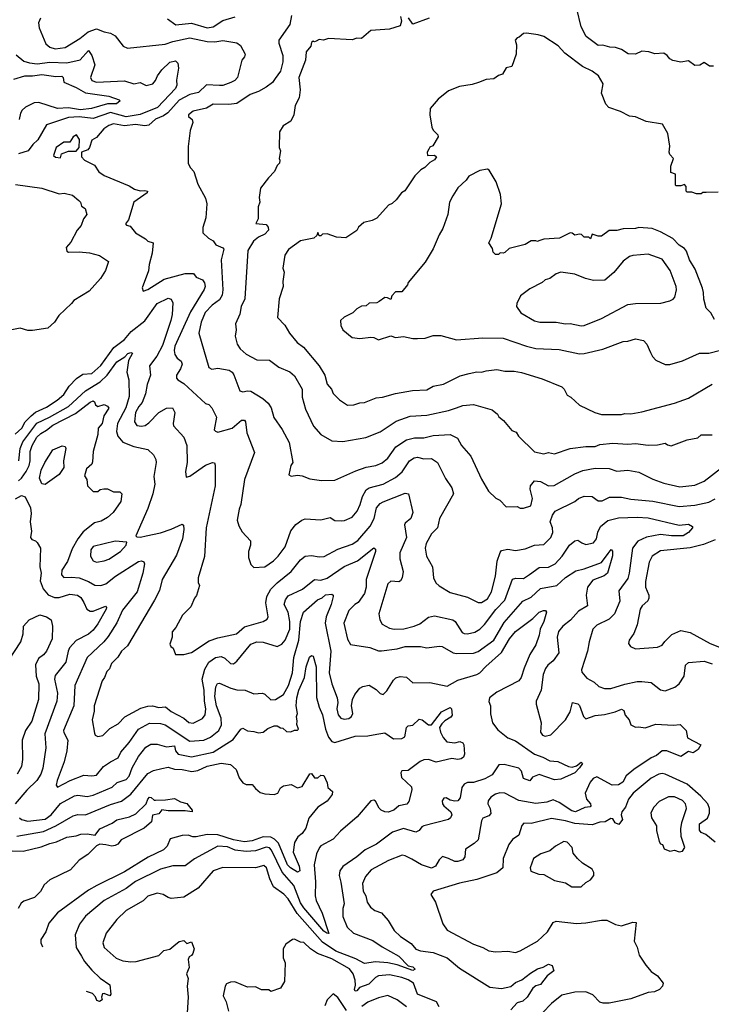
# Model space of a CAD drawing. Extents: x 1793424 to 1900092, y 321114 to 470632.
# Tile 19 of 256: x 1801272 to 1805710, y 380010 to 386325. Entities that reach past the tile are written whole.
import ezdxf

# ---------------------------------------------------------------- set-up
doc = ezdxf.new("R2010")
doc.units = 0

msp = doc.modelspace()

# ---------------------------------------------------------------- linework, layer by layer
at = {"layer": '0CON05XD'}
for points in [[(1801406.2, 386335), (1801394, 386305), (1801396.7, 386273.3), (1801439.7, 386169.7), (1801465, 386150), (1801499.5, 386139.5), (1801565, 386146), (1801658.8, 386205), (1801712.4, 386247.6), (1801765.8, 386265.8), (1801815, 386246.7), (1801855, 386240), (1801885, 386222.5), (1801937.5, 386155), (1801965, 386143.8), (1802205, 386168.6), (1802255, 386185.6), (1802365, 386208.2), (1802475, 386186.4), (1802525, 386184.4), (1802575, 386191.9), (1802665, 386178), (1802690.3, 386160.3), (1802720, 386105), (1802715, 386087.5), (1802697.5, 386065), (1802670, 385955), (1802654.1, 385935.9), (1802627.9, 385922.1), (1802575, 385904.2), (1802554.2, 385904.2), (1802471.7, 385908.3), (1802420.9, 385859.1), (1802365, 385845.7), (1802295, 385808.2), (1802222.3, 385727.7), (1802195, 385708.5), (1802145, 385687.9), (1802102, 385648), (1802075, 385644.5), (1802015, 385652.5), (1801945, 385644.6), (1801875, 385656.5), (1801845, 385647.5), (1801812, 385625), (1801765, 385570), (1801735, 385552.5), (1801720, 385505), (1801709.3, 385490.7), (1801670, 385475), (1801670, 385445), (1801687.5, 385425), (1801753, 385393), (1801780.5, 385350.5), (1801815, 385326.7), (1801975, 385258.8), (1802008.3, 385238.3), (1802045, 385227.1), (1802075, 385230.6), (1802093.3, 385225), (1802091.2, 385215), (1802004, 385155), (1801971.7, 385041.7), (1801952.5, 385015), (1801957, 385007), (1801980.5, 385000.5), (1802015, 384958.8), (1802079.4, 384919.4), (1802095, 384903.8), (1802130, 384895), (1802122.9, 384827.1), (1802103.3, 384755), (1802100, 384715), (1802058.8, 384605), (1802063.8, 384583.8), (1802095, 384594), (1802199.7, 384660.3), (1802335, 384698.2), (1802387.1, 384697.1), (1802404.2, 384674.2), (1802445, 384656.2), (1802458.3, 384638.3), (1802461.9, 384615), (1802456.3, 384593.7), (1802369.1, 384450.9), (1802269.1, 384230.9), (1802263.1, 384203.1), (1802267, 384177), (1802283.4, 384153.4), (1802308.8, 384135), (1802315.7, 384115.7), (1802304.2, 384085), (1802278, 384045), (1802278.8, 384025), (1802286.7, 384015), (1802325, 383992), (1802465, 383863.3), (1802486.2, 383856.2), (1802506.1, 383836.1), (1802536.2, 383775), (1802520, 383695), (1802530, 383685), (1802545, 383680), (1802635, 383705.8), (1802695, 383755.8), (1802715, 383756.2), (1802722, 383745), (1802730.8, 383675), (1802778.3, 383548.3), (1802714, 383375), (1802691.2, 383215), (1802680, 383185), (1802667.5, 383115), (1802678.3, 383078.3), (1802699.3, 383039.3), (1802753.3, 382983.3), (1802753.8, 382955), (1802740, 382915), (1802740, 382875), (1802755, 382830), (1802775, 382812.5), (1802845, 382816.7), (1802902, 382855), (1802932, 382885), (1802975.7, 382945), (1803013, 383047), (1803045, 383086.7), (1803082.5, 383115), (1803105, 383123.8), (1803205, 383116.7), (1803265, 383132.5), (1803295, 383113.8), (1803335, 383110), (1803357, 383113), (1803405, 383133.8), (1803437.9, 383172.1), (1803457.8, 383215), (1803472.1, 383267.9), (1803495, 383309.2), (1803515, 383321.5), (1803605, 383345.6), (1803685, 383388.6), (1803725.7, 383425), (1803773.7, 383496.3), (1803804.6, 383515.4), (1803825, 383519.5), (1803865, 383508.1), (1803915, 383510), (1803953.8, 383485), (1804005, 383383.3), (1804045, 383322.5), (1804056, 383285), (1803965.7, 383125), (1803952.9, 383065), (1803915, 383026.7), (1803880, 382965), (1803874, 382935), (1803883.8, 382885), (1803921.2, 382815), (1803928, 382745), (1803942.7, 382712.7), (1803963.4, 382693.4), (1804035, 382651.9), (1804145, 382622), (1804215, 382588), (1804235, 382587.5), (1804275, 382610.8), (1804300.6, 382655), (1804325.6, 382755), (1804337.4, 382852.6), (1804355, 382907.5), (1804365, 382921.2), (1804405, 382930), (1804455, 382920), (1804515, 382932), (1804575.7, 382954.3), (1804635, 382958.8), (1804680, 383005), (1804693.8, 383035), (1804692, 383065), (1804677.1, 383105), (1804692, 383148), (1804708.1, 383171.9), (1804835, 383233.8), (1804857.5, 383255), (1804895, 383268.8), (1804945, 383266.2), (1804985, 383238.8), (1805010.3, 383239.7), (1805056.9, 383263.1), (1805135, 383262.9), (1805195, 383250), (1805335, 383236.9), (1805505, 383203.1), (1805605, 383210.5), (1805695, 383230.6), (1805735, 383251.4)], [(1802220.7, 386330.7), (1802275, 386291.4), (1802375, 386302.2), (1802475, 386273.6), (1802515, 386280.5), (1802575, 386319.4), (1802655, 386344.4)], [(1803017.6, 386352.4), (1803006.3, 386293.7), (1802935.5, 386195), (1802935.5, 386175), (1802960.6, 386095), (1802960.6, 386055), (1802945.4, 385994.6), (1802911.4, 385948.6), (1802895, 385922.9), (1802855, 385892.5), (1802805, 385864.3), (1802751.2, 385845), (1802665, 385788.6), (1802615, 385781.9), (1802515, 385784.3), (1802471.3, 385758.7), (1802385, 385738), (1802356.7, 385715), (1802356.7, 385705), (1802380, 385685), (1802382.5, 385665), (1802366.7, 385615), (1802353, 385513), (1802353.6, 385403.6), (1802367.5, 385375), (1802390.7, 385350.7), (1802415, 385270), (1802465, 385180), (1802472.5, 385145), (1802466.1, 385053.9), (1802448.3, 384991.7), (1802448.3, 384958.3), (1802483.8, 384923.8), (1802515, 384907.5), (1802530.7, 384880.7), (1802575, 384862.5), (1802583, 384853), (1802565.8, 384785), (1802576.8, 384593.2), (1802572.6, 384557.4), (1802555, 384529.2), (1802508, 384495), (1802462.1, 384447.9), (1802438, 384385), (1802421.2, 384315), (1802486.7, 384095), (1802505, 384083.3), (1802545, 384090.8), (1802617.4, 384077.4), (1802636, 384065), (1802646.8, 384046.8), (1802684.4, 383944.4), (1802705, 383938), (1802735, 383945.7), (1802755, 383942.5), (1802833.3, 383895), (1802866.2, 383865), (1802886.2, 383835), (1802904.1, 383774.1), (1802957, 383697), (1803002.3, 383612.3), (1803026.2, 383485), (1803013.3, 383465), (1803000, 383405), (1803015, 383397.5), (1803055, 383403.3), (1803085, 383400), (1803135, 383381.2), (1803209.3, 383369.3), (1803295, 383371.2), (1803428.8, 383431.2), (1803495, 383454.4), (1803557.5, 383465), (1803597.4, 383482.6), (1803635, 383512.5), (1803686, 383585), (1803755, 383630.6), (1803805, 383644.3), (1803865, 383642.9), (1803925, 383658.6), (1804035, 383664), (1804081.7, 383641.7), (1804106.7, 383595), (1804166.7, 383525), (1804235, 383377.5), (1804280.7, 383300.7), (1804327, 383257), (1804353, 383243), (1804395, 383200), (1804465, 383202.5), (1804483, 383193), (1804505, 383192.5), (1804553, 383207), (1804563.8, 383255), (1804548, 383315), (1804549.2, 383335), (1804575, 383367.5), (1804615, 383362.5), (1804665, 383335.8), (1804703, 383337), (1804835, 383412.9), (1804885, 383434.4), (1804965, 383449.4), (1805055, 383445.8), (1805105, 383430), (1805175, 383436), (1805245, 383424), (1805335, 383378), (1805405, 383351.4), (1805508.8, 383328.8), (1805605, 383339.2), (1805665, 383366.2), (1805777.4, 383452.6)], [(1803715.7, 386345), (1803722.5, 386315), (1803715, 386286.7), (1803645, 386263.8), (1803525, 386256.2), (1803465, 386203.8), (1803435, 386206), (1803405, 386196), (1803255, 386203.8), (1803223, 386193), (1803195, 386197.5), (1803175, 386187.5), (1803165, 386182.5), (1803155, 386187.5), (1803145, 386180), (1803140, 386155), (1803110.7, 386119.3), (1803106.2, 386065), (1803063.3, 385955), (1803073.3, 385875), (1803066.7, 385825), (1803040.8, 385775), (1803032.5, 385715), (1803012.5, 385675), (1802962.5, 385645), (1802940, 385605), (1802937.5, 385505), (1802946.7, 385485), (1802937.5, 385435), (1802942.5, 385425), (1802940, 385405), (1802925, 385390), (1802908.3, 385351.7), (1802868.3, 385311.7), (1802818.8, 385245), (1802810, 385185), (1802812.5, 385155), (1802802.5, 385125), (1802803, 385047), (1802788.3, 385018.3), (1802855, 385011.2), (1802866.7, 384995), (1802870, 384975), (1802845, 384948.6), (1802805, 384929.6), (1802773.1, 384905), (1802736.2, 384845), (1802717.5, 384535), (1802694, 384485), (1802684.1, 384435.9), (1802656.7, 384375), (1802660.8, 384335), (1802656.2, 384295), (1802668.8, 384245), (1802686.7, 384215), (1802725, 384180), (1802793.9, 384143.9), (1802875, 384142), (1802935, 384096.2), (1803005, 384066.2), (1803035, 384041.2), (1803084.3, 383955), (1803086, 383905), (1803106.1, 383826.1), (1803158.8, 383718.8), (1803205, 383663.8), (1803275, 383623.8), (1803345, 383618.8), (1803494.2, 383645.8), (1803585, 383682.5), (1803689.3, 383750.7), (1803778.6, 383781.4), (1803885, 383788.1), (1804025, 383818.1), (1804076.1, 383836.1), (1804115, 383850.8), (1804185, 383857.5), (1804303.6, 383823.6), (1804337.5, 383795), (1804347, 383777), (1804377.5, 383755), (1804430.5, 383690.5), (1804459.3, 383679.3), (1804472.5, 383655), (1804575, 383552.5), (1804635, 383540), (1804665, 383548.8), (1804705, 383540), (1804805, 383573.8), (1804905, 383587.1), (1804965, 383587.5), (1804995, 383600), (1805078.8, 383608.8), (1805175, 383602.9), (1805225, 383607.1), (1805305, 383596), (1805365, 383598), (1805415, 383610), (1805428.3, 383598.3), (1805453, 383593), (1805555, 383630), (1805625, 383643.3), (1805645, 383662.5), (1805715, 383663.3)], [(1803900, 386335), (1803795, 386296.2), (1803766.6, 386336.6)], [(1805725, 386027.5), (1805698.3, 386028.3), (1805665, 386050), (1805636.2, 386033.8), (1805605, 386032), (1805565, 386062.5), (1805515, 386052.5), (1805463.6, 386063.6), (1805443.6, 386073.6), (1805427.5, 386095), (1805405, 386110), (1805347, 386107), (1805309.3, 386119.3), (1805265, 386122.5), (1805225, 386103.8), (1805176.4, 386106.4), (1805135, 386133.3), (1805095, 386147.5), (1805058.3, 386148.3), (1805015, 386162.5), (1804985, 386160), (1804907, 386217), (1804875, 386280), (1804846.7, 386395)], [(1805755, 385220), (1805676.7, 385216.7), (1805655, 385217.5), (1805645, 385207.5), (1805615, 385207.5), (1805585, 385220), (1805555, 385220), (1805550, 385225), (1805550, 385255), (1805538.3, 385268.3), (1805515, 385260), (1805485, 385260), (1805480, 385265), (1805480, 385335), (1805450, 385345), (1805450, 385385), (1805467.5, 385435), (1805445, 385460), (1805440, 385475), (1805443.3, 385515), (1805432.5, 385595), (1805397.5, 385655), (1805292.7, 385672.7), (1805225, 385702.5), (1805185, 385707.5), (1805127.5, 385737.5), (1805052.7, 385762.7), (1805034.1, 385784.1), (1805006.7, 385855), (1805017.5, 385915), (1804986.2, 385965), (1804945.5, 385995.5), (1804884.5, 386024.5), (1804769.7, 386109.7), (1804727.3, 386157.3), (1804635, 386217.5), (1804599.3, 386229.3), (1804525, 386240), (1804505, 386236.7), (1804477, 386213), (1804465, 386210), (1804452.5, 386195), (1804461.2, 386165), (1804457.5, 386105), (1804430, 386025), (1804395, 386016.7), (1804370, 385975), (1804345, 385967.5), (1804313.9, 385946.1), (1804265, 385941.2), (1804217.1, 385922.9), (1804175, 385909.2), (1804095, 385896), (1804025, 385870), (1803957.5, 385815), (1803907.5, 385755), (1803904.2, 385715), (1803916.2, 385635), (1803925, 385617.5), (1803956.1, 385586.1), (1803957.5, 385575), (1803923, 385517), (1803905, 385507.5), (1803897.5, 385495), (1803887.5, 385475), (1803890, 385455), (1803935, 385456.7), (1803947.5, 385445), (1803935, 385427.5), (1803905, 385410), (1803873, 385377), (1803847, 385363), (1803807, 385323), (1803743, 385227), (1803722.5, 385215), (1803689.3, 385170.7), (1803663, 385147), (1803640, 385135), (1803565, 385052.5), (1803535, 385037.5), (1803480, 385025), (1803447.5, 384995), (1803435, 384972.5), (1803365, 384926.2), (1803305, 384930), (1803245, 384952.5), (1803215, 384950), (1803205, 384940), (1803195, 384940), (1803185, 384960), (1803178.3, 384941.7), (1803160, 384925), (1803073.9, 384906.1), (1802998.3, 384851.7), (1802973.3, 384815), (1802962, 384732), (1802970, 384705), (1802960, 384645), (1802963.3, 384615), (1802936.7, 384535), (1802926.7, 384415), (1802973.3, 384365), (1803003.3, 384315), (1803053.8, 384255), (1803094.2, 384224.2), (1803194.1, 384104.1), (1803230, 384045), (1803245, 383987.5), (1803273.3, 383955), (1803285, 383927.5), (1803325, 383887.5), (1803375, 383853.3), (1803416.1, 383853.9), (1803455, 383868.8), (1803485, 383870), (1803559.5, 383900.5), (1803600, 383905), (1803685, 383928), (1803794.1, 383945.9), (1803885, 383950.8), (1803925.9, 383974.1), (1803991.7, 383988.3), (1804099.5, 384040.5), (1804156.2, 384056.2), (1804205, 384066), (1804235, 384063.8), (1804266, 384074), (1804335, 384081.2), (1804385, 384070), (1804445, 384071.2), (1804492.7, 384062.7), (1804625, 384021.2), (1804750.7, 383970.7), (1804766.1, 383956.1), (1804785, 383916.7), (1804810, 383905), (1804865, 383852.5), (1804962.5, 383805), (1805006.1, 383793.9), (1805135, 383793.8)], [(1801249.5, 386099.5), (1801298.8, 386058.8), (1801335, 386048.1), (1801385, 386042.9), (1801465, 386052), (1801575, 386048.2), (1801661.2, 386068.8), (1801715, 386127.5), (1801735.6, 386095), (1801754.3, 386035), (1801726, 385955), (1801736.2, 385935), (1801765, 385924.5), (1801945, 385934.2), (1802005, 385914.2), (1802045, 385923.3), (1802085, 385903.1), (1802125.8, 385915), (1802144.3, 385935), (1802156.9, 385965), (1802185, 386004.3), (1802235, 386052), (1802271.7, 386061.7), (1802287, 386047), (1802292.5, 386015), (1802277.7, 385937.7), (1802280.8, 385905), (1802272.5, 385885), (1802157.2, 385762.8), (1802046.4, 385716.4), (1801955, 385703.1), (1801855, 385730.8), (1801745, 385690.8), (1801655, 385702.6), (1801585, 385698.8), (1801445, 385650), (1801390, 385555), (1801356, 385525), (1801326.2, 385485), (1801265.6, 385464.4)], [(1801235, 385943.3), (1801305, 385965.4), (1801355, 385964.6), (1801415, 385974.5), (1801505, 385961.9), (1801543, 385963), (1801552, 385955), (1801555, 385924.3), (1801635, 385891.1), (1801695, 385856.2), (1801845, 385835.5), (1801910.7, 385810.7), (1801916.7, 385805), (1801894.2, 385785.8), (1801835, 385784.6), (1801733.3, 385755), (1801663.1, 385746.9), (1801585, 385759.7), (1801515, 385756.1), (1801395, 385793.2), (1801365, 385792.7), (1801310.6, 385765), (1801288.5, 385745), (1801277.5, 385725), (1801268.9, 385685)], [(1801535, 385440), (1801540, 385465), (1801585, 385482.5), (1801635, 385482.5), (1801653.6, 385506.4), (1801656.1, 385556.1), (1801636.1, 385586.1), (1801616.7, 385575), (1801595, 385540), (1801555, 385540), (1801506.7, 385505), (1801490, 385455), (1801503, 385443), (1801535, 385440)], [(1805731.7, 384401.7), (1805707.5, 384445), (1805676.7, 384475), (1805661.7, 384531.7), (1805660.8, 384575), (1805652.9, 384602.9), (1805606.2, 384725), (1805570.8, 384785), (1805551.2, 384841.2), (1805537.7, 384857.7), (1805505, 384880), (1805462.9, 384922.9), (1805385, 384964), (1805330, 384985), (1805245, 384993.3), (1805223.6, 384986.4), (1805145, 384983.3), (1805105, 384973.3), (1805055, 384972.5), (1805005, 384937.5), (1804985, 384937.5), (1804945, 384950), (1804935, 384920), (1804925, 384930), (1804895, 384930), (1804877, 384947), (1804865, 384950), (1804835, 384942.5), (1804817, 384957), (1804805, 384957.5), (1804736.1, 384923.9), (1804635, 384916.7), (1804603.3, 384906.7), (1804595, 384902.5), (1804585, 384907.5), (1804553.6, 384906.4), (1804516.4, 384883.6), (1804413, 384857), (1804385, 384832.5), (1804375, 384827.5), (1804355, 384830), (1804345, 384820), (1804325, 384820), (1804310, 384835), (1804307, 384857), (1804282.5, 384895), (1804297, 384923), (1804363.3, 385145), (1804358.8, 385205), (1804330, 385285), (1804285, 385360), (1804275, 385367.5), (1804225, 385357.5), (1804155, 385322.5), (1804136.7, 385295), (1804084.2, 385245.8), (1804052, 385195), (1804031.2, 385155), (1804018.8, 385075), (1803986.7, 384985), (1803963.3, 384945), (1803926.2, 384855), (1803875, 384770), (1803765, 384640), (1803760, 384625), (1803725, 384580), (1803685, 384580), (1803660, 384555), (1803655, 384530), (1803631.7, 384541.7), (1803615, 384542.5), (1803578.3, 384518.3), (1803565, 384510), (1803515, 384507.5), (1803495, 384490), (1803465, 384487.5), (1803435, 384470), (1803410, 384445), (1803355, 384417.5), (1803330, 384395), (1803333, 384363), (1803346.4, 384336.4), (1803405, 384287.5), (1803455, 384281.2), (1803525, 384288.8), (1803545, 384286.7), (1803575, 384272.5), (1803655, 384297.5), (1803685, 384287.5), (1803735, 384292.5), (1803795, 384280), (1803825, 384280), (1803875, 384283.3), (1803925, 384298.8), (1803975, 384298.8), (1804075, 384272), (1804245, 384284), (1804375, 384282), (1804525, 384231.4), (1804585, 384217.1), (1804735, 384210.8), (1804865, 384182.5), (1804895, 384184.2), (1805015, 384212), (1805145, 384261.2), (1805175, 384263.3), (1805225, 384278.8), (1805275, 384267.5), (1805297.5, 384245), (1805320.7, 384190.7), (1805333.9, 384163.9), (1805355, 384142.5), (1805413.6, 384113.6), (1805445, 384113.3)], [(1801245, 385268), (1801414.2, 385244.2), (1801525, 385207.5), (1801558.3, 385211.7), (1801610.7, 385200.7), (1801652.5, 385165), (1801662.5, 385155), (1801670, 385130), (1801692.5, 385115), (1801702.5, 385075), (1801681.7, 385048.3), (1801666.2, 385005), (1801641.2, 384975), (1801600.7, 384899.3), (1801570, 384865), (1801575, 384840), (1801585, 384833.3), (1801655, 384836.7), (1801720.7, 384830.7), (1801783.6, 384813.6), (1801842.5, 384775), (1801823.6, 384716.4), (1801790, 384665), (1801717.5, 384585), (1801620, 384525), (1801605.5, 384504.5), (1801523, 384427), (1801496.7, 384385), (1801452.7, 384347.3), (1801355, 384331.2), (1801325, 384332), (1801275, 384346.2), (1801165.7, 384324.3)], [(1804875, 384362), (1804895, 384363.8), (1805005, 384408), (1805175, 384498.8), (1805225, 384505.8), (1805386.1, 384506.1), (1805445, 384522), (1805465, 384533.3), (1805476.2, 384545), (1805487.7, 384592.3), (1805486, 384614), (1805446.4, 384716.4), (1805395, 384789.2), (1805305, 384821.4), (1805207, 384813), (1805184.5, 384805.5), (1805145, 384776), (1805085, 384703.3), (1805026.4, 384653.6), (1804955, 384652), (1804902.5, 384665), (1804835, 384694), (1804745, 384706), (1804715, 384696.2), (1804674, 384666), (1804644.3, 384655.7), (1804625, 384640), (1804545, 384600), (1804486.1, 384553.9), (1804462.5, 384505), (1804460, 384485), (1804487.5, 384445), (1804575, 384393.8), (1804610, 384385), (1804714.2, 384385.8), (1804775, 384374.2), (1804805, 384375.7), (1804875, 384362)], [(1801243.1, 383666.9), (1801285.7, 383705), (1801306.7, 383745), (1801345.3, 383784.7), (1801375, 383807.5), (1801445, 383840), (1801512, 383885), (1801555, 383922), (1801590, 383975), (1801636.4, 384023.6), (1801678.7, 384051.3), (1801735, 384055.8), (1801793, 384107), (1801876.8, 384223.2), (1801945, 384274.4), (1801988.2, 384325), (1802075, 384394.4), (1802155, 384505.7), (1802225, 384540), (1802245, 384532.5), (1802255, 384510), (1802251.4, 384435), (1802242.9, 384395), (1802188.5, 384235), (1802153.2, 384166.8), (1802105.8, 384105), (1802111.9, 384045), (1802090, 383985), (1802080, 383925), (1802059.1, 383870.9), (1802036.9, 383845), (1802016.4, 383805), (1802008.6, 383745), (1802025, 383722.5), (1802055, 383718.1), (1802076.9, 383723.1), (1802101.4, 383738.6), (1802165, 383805.7), (1802215, 383834.2), (1802252.5, 383835), (1802268, 383805), (1802256.7, 383735), (1802260.5, 383720.5), (1802325, 383646.7), (1802345.9, 383594.1), (1802347.5, 383485), (1802336.7, 383426.7), (1802341.7, 383391.7), (1802365, 383396.7), (1802465, 383468), (1802510, 383485), (1802523, 383483), (1802527.7, 383467.7), (1802525.8, 383335), (1802469.2, 383065), (1802457.7, 382882.3), (1802417.5, 382745), (1802417.5, 382715), (1802426.2, 382695), (1802407.7, 382632.3), (1802393.3, 382615), (1802370.7, 382559.3), (1802316.7, 382505), (1802273.6, 382426.4), (1802251.7, 382398.3), (1802250, 382365), (1802235, 382320), (1802242.5, 382305), (1802257.5, 382295), (1802273, 382253), (1802325, 382252.5), (1802375, 382266.2), (1802488.3, 382341.7), (1802545, 382361.4), (1802664.6, 382385.4), (1802715, 382431.1), (1802835.5, 382464.5), (1802859.5, 382480.5), (1802866.2, 382495), (1802851.1, 382585), (1802858.1, 382625), (1802885, 382672), (1802925, 382714.2), (1803015, 382785.8), (1803075, 382861.2), (1803105, 382884), (1803145, 382888), (1803195, 382880.8), (1803227, 382883), (1803315, 382929.2), (1803405, 382961.9), (1803442.5, 382985), (1803522.4, 383077.6), (1803546.7, 383125), (1803561.9, 383195), (1803585, 383222.5), (1803605, 383233.1), (1803745, 383288.6), (1803767.1, 383285), (1803795.6, 383164.4), (1803783.2, 383126.8), (1803746.2, 383095), (1803742, 383085), (1803754.4, 383005), (1803712.2, 382905), (1803712, 382868)], [(1801267.9, 383495), (1801276.6, 383575), (1801291.8, 383618.2), (1801383.2, 383736.8), (1801464.4, 383775), (1801585.2, 383844.8), (1801695.3, 383944.7), (1801787.9, 384002.1), (1801834.3, 384045.7), (1801895, 384130), (1801948.1, 384161.9), (1801966.7, 384185), (1801985, 384191.2), (1801996, 384186), (1801971.1, 384138.9), (1801959.4, 384065), (1801971.9, 384015), (1801975, 383907.5), (1801953.8, 383835), (1801900, 383735), (1801894.5, 383684.5), (1801902.9, 383655), (1801934.4, 383614.4), (1802005, 383588.1), (1802095, 383568), (1802131.2, 383535), (1802146.2, 383505), (1802148.8, 383485), (1802132.5, 383395), (1802140, 383345), (1802127.1, 383285), (1802095, 383190), (1802017.5, 383015), (1802025, 383007.5), (1802046.7, 383006.7), (1802085, 383015.7), (1802175.4, 383034.6), (1802245, 383057.1), (1802315, 383088.8), (1802323.6, 383083.6), (1802325.6, 383055.6), (1802317.1, 382995), (1802279.3, 382890.7), (1802185.8, 382735), (1802170, 382665), (1802137.4, 382602.6), (1801965, 382310), (1801926.2, 382275), (1801903, 382237), (1801862, 382195), (1801848.3, 382161.7), (1801832, 382145), (1801816.2, 382105), (1801801.2, 382085), (1801750, 381925), (1801749.5, 381890.5), (1801738, 381835), (1801751.7, 381748.3)], [(1805445, 384113.3), (1805525, 384136.7), (1805635, 384186.7), (1805693.6, 384186.4), (1805770, 384205)], [(1805135, 383793.8), (1805155, 383800), (1805195, 383796.2), (1805265, 383810), (1805475, 383866), (1805565, 383898), (1805715, 383987.5)], [(1801265, 383366.4), (1801285, 383384.5), (1801315, 383426.7), (1801332.8, 383465), (1801340, 383495), (1801339.2, 383555), (1801352.9, 383595), (1801383.5, 383646.5), (1801407.9, 383672.1), (1801445, 383692.7), (1801484.3, 383725), (1801629.6, 383800.4), (1801725, 383872.5), (1801745, 383880), (1801753.3, 383875), (1801760, 383855), (1801773.3, 383845), (1801815, 383856), (1801836.9, 383846.9), (1801843.9, 383833.9), (1801812.9, 383785), (1801801.9, 383735), (1801775.8, 383705), (1801774.4, 383665), (1801744.2, 383555.8), (1801740.5, 383489.5), (1801735, 383473.3), (1801701.2, 383445), (1801689.3, 383399.3), (1801703.3, 383375), (1801707.5, 383335), (1801745, 383300), (1801775, 383300), (1801788.3, 383311.7), (1801813, 383317), (1801835, 383316.2), (1801875, 383296.7), (1801916.1, 383296.1), (1801927, 383283), (1801922.5, 383235), (1801872.5, 383165), (1801835, 383131.2), (1801795, 383108), (1801751.7, 383098.3), (1801679.8, 383040.2), (1801644.6, 382995.4), (1801609.6, 382930.4), (1801579.8, 382850.2), (1801543.1, 382795), (1801540, 382765), (1801555, 382748.1), (1801605, 382750.4), (1801655, 382744.6), (1801715, 382722.5), (1801755, 382697.5), (1801793.2, 382696.8), (1801825, 382707.1), (1801888, 382755), (1802035, 382850), (1802055, 382853.8), (1802068.3, 382848.3), (1802073.8, 382835), (1802062, 382775), (1802026.9, 382655), (1801933.2, 382536.8), (1801895, 382456.2), (1801840.5, 382369.5), (1801812.9, 382335), (1801705, 382233.8), (1801627.1, 382055), (1801618.9, 381925), (1801554, 381765), (1801555, 381752.5), (1801581.4, 381705), (1801575.7, 381635), (1801558.6, 381565), (1801512.5, 381445), (1801506.7, 381415), (1801515, 381403.3), (1801595.5, 381444.5), (1801685, 381480), (1801735, 381474.2), (1801765, 381479.2), (1801810, 381535), (1801855, 381565.8), (1801905, 381590), (1801922.1, 381627.9)], [(1801435, 383343.3), (1801415, 383347.5), (1801399.2, 383385), (1801410.8, 383435), (1801433.8, 383485), (1801485, 383566.7), (1801545, 383592.5), (1801565, 383587.5), (1801568.8, 383575), (1801552.9, 383495), (1801555, 383452.5), (1801525, 383408.8), (1801435, 383343.3)], [(1801245, 383252.9), (1801285, 383272.5), (1801306.7, 383265), (1801342.5, 383195), (1801347, 383157), (1801340, 383105), (1801348, 383045), (1801342.5, 383005), (1801350.7, 382990.7), (1801375, 382982.5), (1801385, 382972.5), (1801406.7, 382935), (1801402.5, 382815), (1801411.2, 382775), (1801403.8, 382725), (1801424.2, 382675), (1801456.2, 382636.2), (1801495, 382620), (1801525, 382619.1), (1801595, 382641.4), (1801642.5, 382635), (1801665, 382618.8), (1801685, 382586.7), (1801703.8, 382545), (1801725, 382530.8), (1801745, 382532), (1801823.3, 382563.3), (1801830, 382555), (1801827.5, 382545), (1801775, 382450), (1801745, 382409.2), (1801715, 382384.4), (1801635, 382344.2), (1801593.1, 382296.9), (1801583.1, 382275), (1801568.6, 382205), (1801500.3, 382119.7), (1801496.9, 382095), (1801514.3, 382005.7), (1801511.1, 381955), (1801434.3, 381745), (1801440.8, 381655), (1801421.4, 381525), (1801408.1, 381485), (1801382.9, 381445), (1801317.4, 381382.6), (1801242.9, 381295)], [(1803712, 382868), (1803734.2, 382785), (1803726, 382745), (1803716.2, 382725), (1803705, 382718.8), (1803655, 382723.8), (1803635, 382706.7), (1803578, 382515), (1803584, 382475), (1803598.8, 382448.8), (1803645, 382422.5), (1803675, 382415.6), (1803737.9, 382417.9), (1803804.6, 382435.4), (1803840.2, 382449.8), (1803895, 382492), (1803935, 382502.5), (1804052.5, 382475), (1804065.8, 382465.8), (1804112, 382395), (1804125, 382388.6), (1804145, 382385.6), (1804193.7, 382396.3), (1804224.6, 382415.4), (1804254.3, 382445), (1804327.1, 382542.9), (1804385, 382602.5), (1804435, 382736.7), (1804456.4, 382743.6), (1804505, 382742), (1804543.8, 382766.2), (1804605, 382811.9), (1804666.4, 382813.6), (1804708, 382835), (1804754.3, 382885), (1804800, 382955), (1804835, 382982), (1804855, 382986.7), (1804878.8, 382968.8), (1804905, 382960), (1804955, 382969.2), (1804974.4, 382995), (1804982.5, 383037.5), (1804999.2, 383075), (1805046.6, 383113.4), (1805115, 383130.8), (1805235, 383133.5), (1805305, 383130), (1805505, 383084), (1805565, 383089.2), (1805590, 383075), (1805590, 383065), (1805563.3, 383035), (1805530, 383015), (1805455.7, 383014.3), (1805385, 383022.9), (1805295, 383005.5), (1805239.4, 382980.6), (1805205.4, 382934.6), (1805183.3, 382775), (1805175, 382740), (1805117.7, 382662.3), (1805122.5, 382595), (1805089.2, 382515), (1805055, 382480.8), (1804975, 382441.2), (1804951.2, 382415), (1804925.9, 382334.1), (1804916.2, 382275), (1804876.7, 382155), (1804879.3, 382139.3), (1804911.7, 382101.7), (1804958.8, 382075), (1804988.7, 382048.7), (1805025, 382035.7), (1805065, 382035.8), (1805155, 382062.2), (1805235, 382080), (1805265, 382080.8), (1805325, 382074.2), (1805385, 382026.2), (1805415, 382020), (1805475.9, 382044.1), (1805503.3, 382065), (1805536, 382114), (1805544, 382185), (1805565, 382201.2), (1805665, 382211.4), (1805715, 382193.8)], [(1805735, 382988.1), (1805660.4, 382959.6), (1805575, 382937.5), (1805385, 382918.1), (1805330, 382885), (1805311.4, 382845), (1805287.7, 382722.3), (1805289.2, 382685), (1805310, 382635), (1805310, 382615), (1805302.3, 382597.7), (1805266.2, 382565), (1805254, 382545), (1805235.7, 382444.3), (1805212.7, 382387.3), (1805183.8, 382345), (1805180, 382325), (1805192.5, 382305), (1805225, 382288.8), (1805365, 382300), (1805395, 382312.5), (1805412.3, 382337.7), (1805457.7, 382382.3), (1805515, 382406.7), (1805575, 382393.8), (1805703.8, 382325), (1805785, 382291.1)], [(1801765, 382846.2), (1801815, 382854), (1801845, 382865.8), (1801920, 382915), (1801956.2, 382955), (1801960, 382975), (1801885, 382981.4), (1801743.2, 382946.8), (1801730, 382925), (1801726.2, 382885), (1801743.3, 382855), (1801765, 382846.2)], [(1801751.7, 381748.3), (1801757.5, 381735), (1801775, 381726.7), (1801805, 381733.8), (1801851.4, 381778.6), (1801905, 381808.8), (1801946.8, 381853.2), (1802050.2, 381909.8), (1802095, 381921.9), (1802125, 381924.3), (1802165, 381914.4), (1802208.3, 381918.3), (1802245, 381888.6), (1802325.5, 381845.5), (1802357.9, 381817.9), (1802385, 381812.5), (1802445, 381842.5), (1802462.7, 381867.3), (1802466.4, 381905), (1802457.7, 381955), (1802457.1, 382025), (1802444.4, 382095), (1802459.8, 382160.2), (1802485.8, 382205), (1802528.8, 382235), (1802565, 382240.6), (1802589.6, 382229.6), (1802625, 382196), (1802645, 382194), (1802665, 382210), (1802755, 382320.8), (1802795, 382334.2), (1802835, 382332.5), (1802925, 382305.8), (1802955, 382320), (1802975.5, 382345), (1803006.6, 382415), (1803005.9, 382465.9), (1802994.6, 382524.6), (1802969.2, 382575), (1802977.1, 382605), (1802995, 382630.8), (1803087, 382673), (1803165, 382734.2), (1803205, 382730.8), (1803245, 382743.1), (1803355, 382816.9), (1803440, 382855), (1803545, 382937.5), (1803555, 382930), (1803556, 382915), (1803495.8, 382735), (1803495.6, 382685), (1803485.6, 382645), (1803445, 382588), (1803423.8, 382575), (1803384.5, 382535.5), (1803352.5, 382455), (1803375, 382352.5), (1803395, 382316.7), (1803519.4, 382299.4), (1803575, 382278), (1803595, 382277.5), (1803695, 382289.4), (1803745, 382305.6), (1803844.2, 382304.2), (1803885, 382296), (1803965, 382307.5), (1803984.2, 382304.2), (1804054.5, 382264.5), (1804075, 382260.8), (1804185, 382262.5), (1804215, 382273.1), (1804315.7, 382345), (1804380.8, 382459.2), (1804501.2, 382595), (1804555, 382621.9), (1804615, 382677.5), (1804718.8, 382695), (1804775, 382747.1), (1804840.9, 382789.1), (1804895, 382802.5), (1805005, 382843.8), (1805047.7, 382902.3), (1805067.5, 382927.5), (1805076.1, 382916.1), (1805076.1, 382886.1), (1805043.8, 382775), (1805022.7, 382757.3), (1804950.3, 382729.7), (1804915.7, 382684.3), (1804907.5, 382635), (1804916.7, 382565), (1804858.9, 382531.1), (1804806.9, 382473.1), (1804757.5, 382435), (1804729.3, 382400.7), (1804720.6, 382365), (1804732.5, 382265), (1804696.2, 382213.8), (1804661.2, 382185), (1804646.1, 382163.9), (1804632, 382125), (1804618, 382025), (1804586.7, 381955), (1804586.7, 381935), (1804618.1, 381815), (1804614.2, 381755), (1804627, 381737), (1804645, 381729.2), (1804681.7, 381738.3), (1804775.5, 381834.5), (1804804.3, 381885), (1804820, 381945), (1804855, 381936.2), (1804865, 381926.7), (1804890, 381855), (1804905, 381840), (1804965, 381861.2), (1805025, 381868), (1805094.1, 381885.9), (1805135, 381903.8), (1805150, 381895), (1805158, 381865), (1805183.3, 381835), (1805195, 381802.5), (1805225, 381786.7), (1805245, 381790), (1805285, 381784), (1805355, 381806.2), (1805465, 381800), (1805510, 381805), (1805550, 381765), (1805558.3, 381718.3), (1805642.5, 381675), (1805625.7, 381644.3), (1805595, 381623.3), (1805565, 381631.2), (1805515, 381600), (1805425, 381636.2), (1805394.1, 381635.9), (1805358.8, 381605), (1805325, 381590), (1805213.5, 381516.5), (1805165, 381476), (1805142.5, 381435), (1805115, 381418.1), (1805075, 381415.6), (1804975, 381468), (1804952.1, 381457.9), (1804932.5, 381435), (1804900.6, 381365), (1804909.2, 381325), (1804935.5, 381295.5), (1804937.7, 381282.3), (1804933.9, 381276.1), (1804898.7, 381271.3), (1804840, 381245), (1804815, 381250.6), (1804735, 381304.4), (1804695, 381320.8), (1804655, 381306.7), (1804585, 381297.8), (1804475, 381317.8), (1804385, 381364.4), (1804354.5, 381365.5), (1804325, 381357.5), (1804295, 381338), (1804279.2, 381315), (1804276.2, 381295), (1804292, 381265), (1804296.4, 381233.6), (1804282.3, 381217.7), (1804245, 381203.3), (1804235, 381187.5), (1804213.8, 381065), (1804188.8, 381041.2), (1804134, 381005), (1804128, 380955), (1804115, 380936.2), (1804085, 380925.8), (1804065, 380926), (1804025, 380945.8), (1803985, 380956.7), (1803963.9, 380936.1), (1803941.2, 380895), (1803915, 380881.9), (1803850, 380905), (1803789.3, 380940.7), (1803745, 380962.5), (1803725.8, 380965.8), (1803638.6, 380931.4), (1803528, 380872), (1803490.9, 380829.1), (1803472.5, 380785), (1803477.1, 380735), (1803492.9, 380705), (1803502, 380665), (1803522.7, 380632.7), (1803552.3, 380612.3), (1803595, 380596.2), (1803636.8, 380546.8), (1803675, 380483.8), (1803716.2, 380445), (1803785, 380400), (1803815, 380364), (1803845, 380352.5), (1803925, 380342.5), (1804015, 380307.5), (1804095, 380242.5), (1804289.5, 380119.5), (1804365, 380112), (1804425, 380123.8), (1804455, 380148.8), (1804495, 380166), (1804550.6, 380209.4), (1804595, 380238), (1804631.7, 380248.3), (1804665, 380266.7), (1804688.3, 380258.3), (1804700, 380225), (1804656.7, 380193.3), (1804615, 380137.5), (1804585, 380127.5), (1804566.1, 380113.9), (1804528.8, 380055), (1804500.5, 380029.5), (1804465, 380020), (1804425, 379973.8)], [(1801922.1, 381627.9), (1801975, 381688.6), (1802035, 381774.3), (1802105, 381813.1), (1802175, 381810), (1802205, 381802.2), (1802365, 381697.3), (1802455, 381703.3), (1802496.1, 381723.9), (1802551.4, 381765), (1802566.9, 381803.1), (1802565.4, 381845), (1802536.1, 381925), (1802524.7, 381985), (1802531.1, 382045), (1802542.2, 382067.8), (1802555, 382069.2), (1802627, 382037), (1802665, 382027.1), (1802720, 382025), (1802775, 382001.2), (1802830, 382005), (1802845, 381998.8), (1802885, 381963.3), (1802915, 381964.2), (1802965, 381997.5), (1802997.9, 382055), (1803023.6, 382135), (1803030.9, 382235), (1803063.8, 382345), (1803074.7, 382465), (1803094, 382526), (1803184, 382605), (1803212.6, 382617.4), (1803235, 382636.5), (1803275, 382641.2), (1803283.3, 382635), (1803283.8, 382625), (1803270.6, 382575), (1803238.5, 382495), (1803233.5, 382455), (1803269.5, 382275), (1803258.5, 382135), (1803275.6, 382065.6), (1803310, 381975), (1803314, 381945), (1803307.5, 381905), (1803315.5, 381865.5), (1803334, 381845), (1803355, 381838.9), (1803385, 381842.5), (1803402.5, 381855), (1803410, 381875), (1803400.8, 381925), (1803408.1, 381965), (1803423.4, 381996.6), (1803455, 382038), (1803475, 382048.8), (1803515, 382056.2), (1803559.8, 382029.8), (1803585, 382003.8), (1803605, 381996.7), (1803628.8, 382021.2), (1803670.3, 382089.7), (1803687, 382103), (1803715, 382111.4), (1803755, 382108), (1803795, 382072), (1803905, 382074), (1804015, 382050), (1804085, 382088.6), (1804206.7, 382125), (1804226, 382135), (1804262.7, 382177.3), (1804364.7, 382265.3), (1804415, 382352.9), (1804455, 382400), (1804566.2, 382483.8), (1804605, 382525.8), (1804634.4, 382535.6), (1804645.7, 382535.7), (1804653.8, 382525), (1804636, 382465), (1804611.4, 382415), (1804605, 382377.5), (1804583.6, 382316.4), (1804545, 382253.3), (1804510.6, 382165), (1804490, 382105), (1804474.5, 382085.5), (1804335, 382012.5), (1804286.2, 381975), (1804282.7, 381952.7), (1804293.3, 381925), (1804292.7, 381872.7), (1804305.8, 381815.8), (1804341.3, 381771.3), (1804405, 381718), (1804455, 381699.2), (1804575, 381614.4), (1804630, 381595), (1804675, 381570.8), (1804725, 381568), (1804795, 381534.3), (1804818.3, 381531.7), (1804845, 381538.6), (1804875, 381563.3), (1804883.3, 381555), (1804865, 381526.2), (1804833.8, 381495), (1804745, 381454), (1804705, 381449.2), (1804605, 381484.2), (1804563.8, 381466.2), (1804545, 381442.5), (1804505, 381457.5), (1804492, 381505), (1804475.4, 381525.4), (1804381.4, 381548.6), (1804347.5, 381545), (1804305, 381482), (1804256.7, 381455), (1804185, 381432.5), (1804145, 381432), (1804125, 381422), (1804109.1, 381400.9), (1804098, 381335), (1804084.2, 381315.8), (1804065, 381312), (1804035, 381320), (1804010, 381335), (1803995, 381332.5), (1803982.5, 381315), (1803986.4, 381296.4), (1803995, 381282.5), (1804040, 381245), (1804046.2, 381225), (1804036.7, 381205), (1804023.3, 381195), (1803866.7, 381155), (1803852.5, 381147.5), (1803835, 381123.8), (1803815, 381113.8), (1803735, 381137.5), (1803665, 381114), (1803562.3, 381037.7), (1803489.5, 381000.5), (1803436.2, 380955), (1803345, 380893.8), (1803327.5, 380865), (1803322, 380835), (1803333.8, 380793.8), (1803354, 380655), (1803346, 380625), (1803346.2, 380573.8), (1803374.2, 380505), (1803415, 380465.7), (1803538.9, 380418.9), (1803597.4, 380377.4), (1803705, 380317.8), (1803765, 380257.1), (1803795, 380250.6), (1803810.8, 380235), (1803795, 380225.7), (1803695, 380263.5), (1803635, 380275.4), (1803555, 380281.5), (1803485, 380270.8), (1803430.3, 380300.3), (1803300.5, 380350.5), (1803215, 380408.9), (1803052.4, 380592.4), (1802995, 380686.9), (1802966.6, 380716.6), (1802902.2, 380762.2), (1802876.9, 380815), (1802855.6, 380885), (1802839.7, 380899.7), (1802785, 380885.6), (1802575, 380887.5), (1802514.2, 380865.8), (1802418.8, 380755), (1802325, 380696.7), (1802245, 380688.8), (1802225, 380693.8), (1802193.9, 380713.9), (1802155, 380722), (1802095, 380704), (1802065, 380674), (1801955, 380610.8), (1801895, 380553.8), (1801828, 380465), (1801806.2, 380405), (1801814.3, 380374.3), (1801892.5, 380305), (1801935, 380288.8), (1801985, 380282), (1802020, 380285), (1802165, 380323.3), (1802197.5, 380355), (1802235.9, 380364.1), (1802262.5, 380385), (1802295, 380412.5), (1802325, 380420), (1802345, 380400), (1802375, 380410), (1802392.5, 380365), (1802382.5, 380335), (1802375, 380322.5), (1802360, 380315), (1802353.3, 380296.7), (1802360, 380245), (1802343.8, 380205), (1802353.3, 380175), (1802346.7, 380125), (1802353.8, 380055), (1802346.2, 379955)], [(1801203.7, 382216.3), (1801280.9, 382335), (1801295.8, 382385.8), (1801296.2, 382435), (1801333.3, 382475), (1801402.1, 382507.9), (1801443.8, 382495), (1801474.3, 382475), (1801482.2, 382435), (1801480, 382355), (1801445.5, 382275), (1801425, 382250.6), (1801393, 382227), (1801373.4, 382186.6), (1801378.9, 382115), (1801395.5, 382065), (1801392.9, 381965), (1801350.5, 381825), (1801310, 381765), (1801288.1, 381705), (1801290.3, 381579.7), (1801284.2, 381535), (1801257.1, 381485)], [(1801270.8, 381205), (1801285, 381194.4), (1801324.5, 381184.5), (1801435, 381196.2), (1801475.5, 381225), (1801535, 381296.7), (1801624, 381346), (1801645, 381351.2), (1801705, 381343.3), (1801745, 381351.1), (1801865, 381403.3), (1801898.3, 381431.7), (1801955, 381452.5), (1801975.9, 381474.1), (1801993.4, 381526.6), (1802035, 381600), (1802082, 381658), (1802115, 381679.2), (1802155, 381678.6), (1802215, 381661.4), (1802265, 381668.6), (1802272.7, 381635), (1802289.2, 381615), (1802375, 381597.3), (1802515, 381627.9), (1802641.5, 381708.5), (1802692.5, 381775), (1802705, 381780), (1802734, 381764), (1802775, 381760), (1802805, 381750), (1802835, 381756.2), (1802865, 381778.8), (1802906.4, 381796.4), (1802925, 381796.7), (1802945, 381782.5), (1802961.7, 381781.7), (1802985, 381760), (1803011.7, 381758.3), (1803035, 381767.5), (1803055, 381767.5), (1803062.5, 381775), (1803050, 381805), (1803054, 381825), (1803048, 381855), (1803055.8, 381875), (1803046.5, 381925), (1803050.4, 381975), (1803063.8, 382025), (1803100.5, 382105), (1803110.6, 382175), (1803133.2, 382236.8), (1803145, 382247.5), (1803155, 382242.5), (1803174.4, 382175), (1803177.8, 381977.8), (1803194.5, 381915), (1803216.5, 381866.5), (1803234.5, 381775), (1803255, 381723.3), (1803275, 381696.2), (1803295, 381688.8), (1803425, 381729.2), (1803507.3, 381732.7), (1803565, 381742), (1803615, 381750), (1803671.7, 381711.7), (1803725, 381714), (1803743.9, 381726.1), (1803754, 381785), (1803764.3, 381795.7), (1803795, 381800), (1803835, 381838), (1803855, 381834), (1803895, 381803.3), (1803915, 381801.4), (1803980, 381885), (1804035, 381913.8), (1804044.1, 381904.1), (1804047.5, 381865), (1804038.9, 381851.1), (1804001.1, 381828.9), (1803981.2, 381808.8), (1803966.7, 381785), (1803972.9, 381755), (1803990.3, 381720.3), (1804013, 381693), (1804065, 381685.8), (1804096.1, 381696.1), (1804116.4, 381686.4), (1804123, 381673), (1804126.2, 381615), (1804120, 381595), (1804105, 381583.3), (1804085, 381580), (1804045, 381586.2), (1803945, 381561.9), (1803895, 381579.2), (1803865, 381578.1), (1803842, 381568), (1803765, 381510), (1803725, 381507.5), (1803717.5, 381495), (1803723.3, 381465), (1803786.7, 381405), (1803788, 381385), (1803769.4, 381310.6), (1803757, 381293), (1803705, 381282), (1803673.3, 381255), (1803637.4, 381242.6), (1803614.5, 381244.5), (1803591.2, 381255), (1803578.3, 381268.3), (1803555, 381313.3), (1803545, 381318.8), (1803525.8, 381314.2), (1803437.6, 381212.4), (1803330.2, 381119.8), (1803285, 381070), (1803205, 381025.7), (1803195.5, 381014.5), (1803178.1, 380975), (1803162.5, 380905), (1803171.2, 380795), (1803167.9, 380705), (1803174.7, 380674.7), (1803214.4, 380595), (1803256, 380464), (1803243.8, 380465), (1803225, 380479.2), (1803095, 380628.5), (1803075, 380660.6), (1803031.4, 380771.4), (1802957, 380857), (1802888.1, 380998.1), (1802875, 381012.9), (1802855, 381018.5), (1802785, 380994), (1802725, 380989.1), (1802655, 380997.9), (1802605, 381019.1), (1802545, 381023.3), (1802395, 380942.9), (1802335, 380898), (1802255, 380898.6), (1802175, 380876.9), (1802015, 380797.8), (1801955, 380753.3), (1801814, 380675), (1801694, 380575), (1801655.8, 380524.2), (1801628, 380455), (1801634.2, 380375), (1801668.7, 380318.7), (1801687.5, 380285), (1801735, 380228.8), (1801788, 380178), (1801850, 380135), (1801856.7, 380075), (1801850, 380065), (1801815, 380080), (1801803, 380077), (1801797.5, 380055), (1801801.7, 380038.3), (1801785, 380026.7), (1801766.7, 380035), (1801758.3, 380058.3), (1801738.8, 380078.8), (1801700.6, 380092.4)], [(1801255, 381087.5), (1801425, 381118.5), (1801504.7, 381155.3), (1801615, 381218.6), (1801645, 381227.8), (1801694.5, 381225.5), (1801855, 381290.6), (1801926.7, 381313.3), (1801985, 381356.9), (1802095, 381489.2), (1802131.2, 381508.8), (1802185, 381522.9), (1802225, 381530), (1802265, 381518.2), (1802315, 381516.4), (1802377, 381503), (1802415, 381509.1), (1802475, 381536.4), (1802565, 381556.9), (1802625, 381548.8), (1802661.2, 381515), (1802681.7, 381461.7), (1802705, 381430), (1802725, 381420), (1802765, 381420), (1802785, 381393.3), (1802815, 381368.8), (1802845, 381360), (1802905, 381356.2), (1802930, 381365), (1802945, 381397.5), (1802965, 381411.2), (1803015, 381418.8), (1803055, 381398.8), (1803085, 381406.2), (1803135, 381487.5), (1803145, 381490), (1803165, 381462.5), (1803185, 381462.5), (1803205, 381478.8), (1803225, 381476.7), (1803245, 381430), (1803249.3, 381399.3), (1803280, 381375), (1803276.7, 381355), (1803246.4, 381313.6), (1803186.1, 381273.9), (1803127, 381203), (1803109.5, 381140.5), (1803084.2, 381105), (1803057.1, 381082.9), (1803035, 381046.7), (1803027.5, 380985), (1803066.9, 380895), (1803069.2, 380865), (1803055, 380857.5), (1803010.6, 380885), (1802991.5, 380905), (1802933.3, 381043.3), (1802908.5, 381068.5), (1802885, 381081.2), (1802835, 381084.7), (1802765, 381059.1), (1802715, 381051.6), (1802645, 381065.3), (1802545, 381097.5), (1802475, 381098.9), (1802404.1, 381084.1), (1802383.9, 381083.9), (1802353.9, 381093.9), (1802315, 381092), (1802237.9, 381072.1), (1802218.6, 381025), (1802195, 381000), (1802097, 380953), (1801945, 380860), (1801768.5, 380771.5), (1801715, 380741.9), (1801514.5, 380595.5), (1801460.3, 380529.7), (1801440, 380475), (1801408.8, 380425), (1801408, 380405), (1801418.6, 380377.3)], [(1805735, 381049.2), (1805675, 381098), (1805645, 381111.2), (1805635, 381127.5), (1805635, 381167.5), (1805686.5, 381203.5), (1805699.2, 381235), (1805699.2, 381265), (1805689.2, 381295), (1805644, 381344), (1805555, 381421.9), (1805415, 381485.7), (1805395, 381489.2), (1805373.3, 381485), (1805325, 381460), (1805208.1, 381365), (1805179.4, 381325), (1805159.2, 381275), (1805136.7, 381245), (1805132.5, 381225), (1805140, 381195), (1805117, 381163), (1805093.6, 381173.6), (1805078.3, 381198.3), (1805065, 381202.5), (1805030, 381180), (1804995, 381178.6), (1804945, 381161.9), (1804835, 381170.4), (1804775, 381187.5), (1804685, 381200.6), (1804555, 381169.2), (1804508.3, 381171.7), (1804494.1, 381155.9), (1804476.1, 381093.9), (1804435, 381066.7), (1804412, 381035), (1804375.9, 380944.1), (1804372, 380885), (1804335, 380853.8), (1804314.2, 380845.8), (1804205, 380809.4), (1804095, 380787.5), (1803925, 380736.2), (1803910, 380715), (1803941.2, 380665), (1803988, 380525), (1804016.2, 380485), (1804184.4, 380394.4), (1804245, 380373.8), (1804282.7, 380352.7), (1804326.1, 380346.1), (1804405, 380350), (1804455, 380342), (1804485, 380352), (1804595.5, 380414.5), (1804660, 380475), (1804696.1, 380533.9), (1804715, 380543.3), (1804845, 380528.8), (1804905, 380531.2), (1805005, 380550), (1805040.5, 380549.5), (1805095, 380522.5), (1805135, 380512.5), (1805206.7, 380536.7), (1805227.5, 380535), (1805216.2, 380415), (1805235.6, 380375.6), (1805248, 380325), (1805289.7, 380259.7), (1805325, 380220), (1805365, 380192.5), (1805402.5, 380145), (1805397.5, 380125), (1805377.5, 380105), (1805345, 380088.8), (1805305, 380086), (1805195, 380045.8), (1805055, 380016.2), (1805016.4, 380016.4), (1804995, 380023.8), (1804950.3, 380070.3), (1804905, 380090), (1804835, 380087.5), (1804751.3, 380068.7), (1804685, 380015.7), (1804628, 379955)], [(1801225, 380994.4), (1801295, 380991.1), (1801410.3, 381019.7), (1801465, 381041.9), (1801508.3, 381051.7), (1801575, 381080.8), (1801635, 381090), (1801665, 381101.1), (1801705, 381103.1), (1801756.2, 381093.8), (1801786.2, 381135), (1801865, 381170.8), (1801895, 381193.1), (1801977, 381213), (1802018.2, 381231.8), (1802084.2, 381295), (1802095, 381326.2), (1802105, 381337.5), (1802116.8, 381336.8), (1802135, 381320), (1802145, 381318.8), (1802208.8, 381321.2), (1802265, 381330.8), (1802305, 381307.5), (1802345, 381296.7), (1802380, 381255), (1802380, 381245), (1802335, 381251.2), (1802225, 381250.5), (1802185, 381257.5), (1802165, 381230.6), (1802125, 381222.5), (1802118.9, 381181.1), (1802070.8, 381139.2), (1801924.6, 381065.4), (1801902.2, 381037.8), (1801885, 381027.5), (1801864.5, 381024.5), (1801825, 381032.5), (1801786.3, 381036.3), (1801765, 381025.4), (1801710, 380970), (1801654, 380935), (1801597.9, 380872.1), (1801465, 380808.6), (1801429.2, 380775), (1801405, 380733.8), (1801368, 380695), (1801299.3, 380670.7), (1801282.4, 380657.6), (1801262.5, 380625)], [(1805505, 380987.5), (1805525, 380992.5), (1805540, 381015), (1805517.5, 381085), (1805514.4, 381135.6), (1805521.1, 381175), (1805550.6, 381265), (1805549.1, 381279.1), (1805544, 381295), (1805525, 381317.5), (1805475, 381340), (1805435, 381340), (1805375, 381310), (1805341.2, 381275), (1805321.7, 381238.3), (1805326.7, 381205), (1805358, 381155), (1805358.8, 381125), (1805376.7, 381055), (1805385, 381040), (1805397.5, 381035), (1805407.5, 381007.5), (1805445, 380992.5), (1805475, 380997.5), (1805505, 380987.5)], [(1804875, 380762.5), (1804905, 380790), (1804935, 380807.5), (1804957.5, 380835), (1804957.5, 380855), (1804945, 380877.5), (1804884.2, 380914.2), (1804852.5, 380945), (1804825, 380980), (1804816.7, 381015), (1804785, 381050), (1804765, 381053.3), (1804710, 381025), (1804675, 380993.3), (1804615.8, 380974.2), (1804568.8, 380945), (1804547.5, 380885), (1804553, 380863), (1804603.6, 380843.6), (1804635, 380842.5), (1804705, 380803.8), (1804775, 380788.8), (1804815, 380763.8), (1804875, 380762.5)], [(1803965, 379993.8), (1803946.2, 380025), (1803825.8, 380075), (1803798.5, 380145), (1803765, 380167.3), (1803725, 380181.3), (1803645, 380197.9), (1803575, 380193.1), (1803555, 380181.4), (1803512, 380138), (1803453.6, 380116.4), (1803435, 380096), (1803425, 380093.1), (1803420.6, 380105), (1803426.6, 380133.4), (1803424.6, 380165), (1803411.5, 380205), (1803387.9, 380237.9), (1803275, 380300.9), (1803183.3, 380335), (1803138.8, 380365), (1803095, 380406.2), (1803075, 380408.8), (1803035, 380426.7), (1803022.5, 380425), (1802980, 380395), (1802962.5, 380365), (1802963, 380307), (1802976.2, 380275), (1802972.5, 380155), (1802945, 380112.5), (1802885, 380092.5), (1802871.7, 380101.7), (1802825, 380103.3), (1802785, 380121.2), (1802735, 380120), (1802653, 380153), (1802625, 380151.2), (1802600, 380140), (1802591.2, 380125), (1802577.5, 380065), (1802596.4, 380026.4), (1802612.5, 379965)], [(1803368.9, 379968.9), (1803315, 380053.3), (1803283.3, 380076.7), (1803245, 380037.5), (1803229.5, 380000.5)], [(1803755, 379994), (1803695, 380039.2), (1803635, 380065.7), (1803575, 380051.4), (1803507, 380023), (1803467.5, 379995)]]:
    msp.add_lwpolyline(points, dxfattribs=at)

doc.saveas('drawing.dxf')
